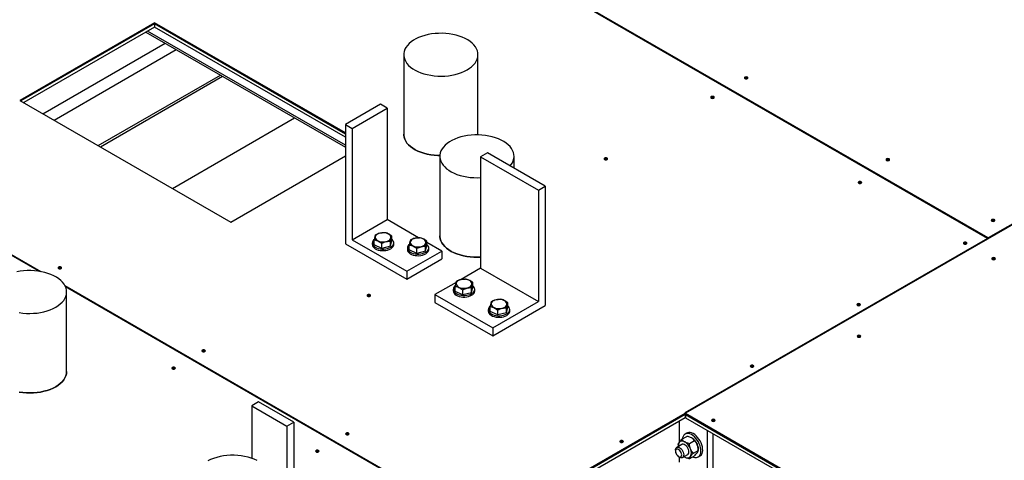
# Model space of a CAD drawing. Header units: millimetres. Extents: x 0 to 849, y 0 to 594.
# Tile 48 of 84: x 384 to 420, y 514 to 530. Entities that reach past the tile are written whole.
import ezdxf

# ---------------------------------------------------------------- set-up
doc = ezdxf.new("R2010")
doc.units = ezdxf.units.MM
doc.layers.add('TRAIT-FORT', color=4, linetype='Continuous', lineweight=25)

msp = doc.modelspace()

# ---------------------------------------------------------------- linework, layer by layer
at = {"layer": 'TRAIT-FORT', "color": 4, "linetype": 'Continuous', "lineweight": 25}
for p, q in [((419.701, 522.226), (373.004, 549.184)), ((419.724, 522.24), (373.027, 549.197)), ((439.949, 533.889), (408.635, 515.812)), ((439.927, 533.903), (419.724, 522.24)), ((363.701, 533.309), (385.011, 521.007)), ((363.719, 533.272), (384.947, 521.018)), ((389.18, 530.133), (384.247, 527.286)), ((389.18, 530.09), (384.285, 527.264)), ((396.175, 526.095), (389.18, 530.133)), ((389.18, 530.133), (389.18, 530.09)), ((396.175, 526.051), (389.18, 530.09)), ((389.18, 530.09), (389.18, 529.973)), ((389.18, 529.973), (384.386, 527.206)), ((388.864, 529.791), (396.175, 525.57)), ((396.175, 525.643), (388.927, 529.827)), ((396.175, 525.935), (389.18, 529.973)), ((385.093, 526.797), (389.571, 529.383)), ((385.497, 526.564), (389.976, 529.149)), ((398.311, 528.96), (398.311, 526.044)), ((401.033, 526.044), (401.033, 528.96)), ((387.114, 525.631), (391.592, 528.216)), ((387.198, 525.583), (391.676, 528.168)), ((384.247, 527.286), (391.977, 522.824)), ((397.458, 527.141), (396.175, 526.4)), ((397.71, 526.995), (397.458, 527.141)), ((396.428, 526.254), (397.71, 526.995)), ((397.71, 526.995), (397.71, 522.912)), ((389.835, 524.06), (394.313, 526.645)), ((396.175, 526.4), (396.175, 522.026)), ((396.175, 526.4), (396.428, 526.254)), ((396.428, 526.254), (396.428, 522.171)), ((401.379, 525.36), (401.127, 525.214)), ((403.496, 524.138), (401.379, 525.36)), ((391.977, 522.824), (396.175, 525.247)), ((399.633, 525.235), (399.633, 522.318)), ((401.127, 525.214), (401.127, 521.131)), ((401.127, 525.214), (403.244, 523.992)), ((402.355, 524.796), (402.355, 525.235)), ((403.244, 523.992), (403.496, 524.138)), ((403.244, 523.992), (403.244, 519.909)), ((403.496, 524.138), (403.496, 519.763)), ((396.428, 522.171), (397.71, 522.912)), ((398.857, 522.25), (397.71, 522.912)), ((396.428, 522.171), (398.42, 521.021)), ((397.229, 521.985), (397.229, 522.16)), ((397.831, 521.937), (397.879, 522.137)), ((397.831, 521.937), (397.831, 522.111)), ((397.879, 522.137), (397.879, 522.312)), ((399.162, 521.952), (399.162, 522.127)), ((399.703, 521.762), (399.162, 522.074)), ((419.701, 522.226), (408.612, 515.825)), ((419.701, 522.226), (419.701, 522.2)), ((419.708, 522.205), (419.701, 522.209)), ((419.724, 522.24), (419.724, 522.213)), ((396.175, 522.026), (398.42, 520.73)), ((397.161, 522.061), (397.161, 522.003)), ((397.506, 521.86), (397.229, 521.985)), ((397.506, 521.86), (397.506, 522.035)), ((397.831, 521.937), (397.506, 521.86)), ((397.947, 522.003), (397.947, 522.061)), ((398.42, 521.021), (399.703, 521.762)), ((398.444, 521.876), (398.444, 521.817)), ((398.512, 521.8), (398.512, 521.974)), ((398.789, 521.675), (398.512, 521.8)), ((398.789, 521.675), (398.789, 521.85)), ((399.114, 521.751), (398.789, 521.675)), ((399.114, 521.751), (399.162, 521.952)), ((399.114, 521.751), (399.114, 521.926)), ((399.23, 521.817), (399.23, 521.876)), ((399.703, 521.762), (399.703, 521.47)), ((398.42, 520.73), (399.703, 521.47)), ((398.42, 521.021), (398.42, 520.73)), ((401.127, 521.131), (400.411, 520.718)), ((401.127, 521.131), (403.244, 519.909)), ((385.895, 520.497), (401.311, 511.597)), ((385.913, 520.46), (401.288, 511.584)), ((400.228, 520.612), (399.455, 520.166)), ((400.127, 520.358), (400.127, 520.299)), ((400.195, 520.281), (400.195, 520.456)), ((400.472, 520.157), (400.195, 520.281)), ((400.472, 520.157), (400.472, 520.332)), ((400.797, 520.233), (400.845, 520.434)), ((400.797, 520.233), (400.797, 520.408)), ((400.845, 520.434), (400.845, 520.609)), ((400.913, 520.299), (400.913, 520.358)), ((385.959, 517.342), (385.959, 520.258)), ((399.455, 520.166), (401.572, 518.944)), ((399.455, 520.166), (399.455, 519.874)), ((400.797, 520.233), (400.472, 520.157)), ((401.572, 518.944), (403.244, 519.909)), ((399.455, 519.874), (401.572, 518.652)), ((401.41, 519.617), (401.41, 519.559)), ((401.478, 519.541), (401.478, 519.716)), ((401.755, 519.417), (401.478, 519.541)), ((401.572, 518.652), (403.496, 519.763)), ((401.755, 519.417), (401.755, 519.591)), ((402.079, 519.493), (402.128, 519.693)), ((402.079, 519.493), (402.079, 519.667)), ((402.128, 519.693), (402.128, 519.868)), ((402.196, 519.559), (402.196, 519.617)), ((402.079, 519.493), (401.755, 519.417)), ((401.572, 518.944), (401.572, 518.652)), ((392.996, 516.229), (392.743, 516.083)), ((392.743, 516.083), (394.026, 515.343)), ((392.743, 516.083), (392.743, 514.162)), ((394.279, 515.489), (392.996, 516.229)), ((373.52, 495.51), (408.623, 515.775)), ((373.52, 495.394), (408.623, 515.658)), ((401.311, 511.597), (408.623, 515.818)), ((401.311, 511.553), (408.623, 515.775)), ((408.623, 515.818), (408.612, 515.825)), ((408.623, 515.818), (408.623, 515.775)), ((408.635, 515.794), (408.623, 515.788)), ((408.623, 515.775), (408.623, 515.658)), ((408.623, 515.673), (408.636, 515.68)), ((408.635, 515.812), (428.852, 504.141)), ((408.635, 515.768), (408.635, 515.812)), ((408.635, 515.768), (428.852, 504.097)), ((408.636, 515.767), (428.852, 504.097)), ((408.636, 515.767), (408.636, 515.651)), ((408.636, 515.651), (428.852, 503.98)), ((394.026, 515.343), (394.279, 515.489)), ((394.026, 515.343), (394.026, 510.969)), ((394.279, 515.489), (394.279, 511.406)), ((408.421, 514.766), (408.421, 515.541)), ((408.506, 514.862), (408.684, 514.965)), ((408.685, 515.084), (408.622, 515.048)), ((408.863, 514.907), (408.863, 514.907)), ((409.431, 515.191), (409.431, 513.208)), ((409.633, 515.075), (409.633, 513.325)), ((408.503, 514.67), (408.314, 514.56)), ((408.371, 514.663), (408.371, 514.623)), ((408.783, 514.707), (408.961, 514.81)), ((409.103, 514.449), (409.103, 514.492)), ((408.27, 514.462), (408.27, 514.419)), ((408.383, 514.222), (408.421, 514.2)), ((408.421, 514.025), (408.421, 514.2)), ((408.528, 514.189), (408.718, 514.299)), ((408.586, 514.223), (408.614, 514.205)), ((408.611, 514.207), (408.611, 514.207)), ((408.79, 514.149), (408.968, 514.252)), ((408.925, 514.35), (409.103, 514.453)), ((409.104, 514.212), (409.167, 514.249))]:
    msp.add_line(p, q, dxfattribs=at)
at = {"layer": 'TRAIT-FORT', "color": 4, "linetype": 'Continuous', "lineweight": 25, "flags": 128}
for points in [[(400.634, 528.405), (400.723, 528.461), (400.801, 528.522), (400.869, 528.587), (400.926, 528.655), (400.971, 528.727), (401.004, 528.8), (401.025, 528.875), (401.033, 528.951), (401.028, 529.027), (401.011, 529.102), (400.981, 529.176), (400.939, 529.248), (400.885, 529.317), (400.819, 529.383), (400.743, 529.445), (400.657, 529.502), (400.562, 529.555), (400.459, 529.601), (400.348, 529.642), (400.231, 529.677), (400.108, 529.704), (399.982, 529.725), (399.852, 529.739), (399.721, 529.745), (399.59, 529.744), (399.459, 529.736), (399.331, 529.721), (399.205, 529.698), (399.084, 529.669), (398.968, 529.633), (398.859, 529.59), (398.758, 529.542), (398.665, 529.488), (398.581, 529.43), (398.508, 529.367), (398.445, 529.3), (398.394, 529.23), (398.355, 529.158), (398.328, 529.083), (398.314, 529.008), (398.312, 528.932), (398.323, 528.856), (398.347, 528.782), (398.383, 528.709), (398.431, 528.638), (398.491, 528.57), (398.562, 528.506), (398.643, 528.447), (398.734, 528.392), (398.833, 528.342), (398.94, 528.298), (399.054, 528.26), (399.174, 528.229), (399.299, 528.205), (399.427, 528.188), (399.557, 528.178), (399.689, 528.175), (399.82, 528.179), (399.95, 528.191), (400.077, 528.21), (400.2, 528.236), (400.319, 528.269), (400.432, 528.309), (400.537, 528.354), (400.634, 528.405)], [(410.904, 528.083), (410.918, 528.095), (410.923, 528.109), (410.918, 528.123), (410.904, 528.135), (410.883, 528.143), (410.859, 528.146), (410.834, 528.143), (410.813, 528.135), (410.799, 528.123), (410.794, 528.109), (410.799, 528.095), (410.813, 528.083), (410.834, 528.075), (410.859, 528.072), (410.883, 528.075), (410.904, 528.083)], [(409.669, 527.37), (409.683, 527.382), (409.688, 527.396), (409.683, 527.41), (409.669, 527.422), (409.648, 527.43), (409.624, 527.433), (409.599, 527.43), (409.578, 527.422), (409.564, 527.41), (409.56, 527.396), (409.564, 527.382), (409.578, 527.37), (409.599, 527.362), (409.624, 527.359), (409.648, 527.362), (409.669, 527.37)], [(398.311, 526.044), (398.312, 526.016), (398.323, 525.94), (398.347, 525.865), (398.383, 525.792), (398.431, 525.722), (398.491, 525.654), (398.562, 525.59), (398.643, 525.53), (398.734, 525.475), (398.833, 525.426), (398.94, 525.382), (399.054, 525.344), (399.174, 525.313), (399.299, 525.289), (399.427, 525.271), (399.557, 525.261), (399.634, 525.259)], [(399.634, 525.259), (399.557, 525.261), (399.427, 525.271), (399.299, 525.289), (399.174, 525.313), (399.054, 525.344), (398.94, 525.382), (398.833, 525.426), (398.734, 525.475), (398.643, 525.53), (398.562, 525.59), (398.491, 525.654), (398.431, 525.722), (398.383, 525.792), (398.347, 525.865), (398.323, 525.94), (398.312, 526.016), (398.311, 526.044)], [(401.032, 526.02), (401.033, 526.035), (401.033, 526.044)], [(401.033, 526.044), (401.033, 526.035), (401.032, 526.02)], [(402.209, 524.881), (402.248, 524.93), (402.293, 525.001), (402.326, 525.074), (402.347, 525.149), (402.355, 525.225), (402.35, 525.301), (402.333, 525.376), (402.303, 525.45), (402.261, 525.522), (402.207, 525.591), (402.141, 525.657), (402.065, 525.719), (401.979, 525.776), (401.884, 525.829), (401.781, 525.876), (401.67, 525.916), (401.553, 525.951), (401.43, 525.979), (401.304, 526), (401.175, 526.013), (401.044, 526.02), (400.912, 526.019), (400.781, 526.01), (400.653, 525.995), (400.527, 525.972), (400.406, 525.943), (400.29, 525.907), (400.181, 525.864), (400.08, 525.816), (399.987, 525.763), (399.903, 525.704), (399.83, 525.641), (399.767, 525.574), (399.716, 525.504), (399.677, 525.432), (399.65, 525.358), (399.636, 525.282), (399.634, 525.206), (399.645, 525.131), (399.669, 525.056), (399.705, 524.983), (399.753, 524.912), (399.813, 524.845), (399.884, 524.781), (399.965, 524.721), (400.056, 524.666), (400.155, 524.616), (400.262, 524.572), (400.376, 524.535), (400.496, 524.504), (400.621, 524.479), (400.749, 524.462), (400.879, 524.452), (401.011, 524.449), (401.127, 524.453)], [(405.765, 525.116), (405.779, 525.128), (405.783, 525.142), (405.779, 525.156), (405.765, 525.168), (405.744, 525.176), (405.719, 525.179), (405.695, 525.176), (405.674, 525.168), (405.66, 525.156), (405.655, 525.142), (405.66, 525.128), (405.674, 525.116), (405.695, 525.108), (405.719, 525.105), (405.744, 525.108), (405.765, 525.116)], [(416.095, 525.086), (416.108, 525.098), (416.113, 525.113), (416.108, 525.127), (416.095, 525.139), (416.074, 525.147), (416.049, 525.15), (416.024, 525.147), (416.004, 525.139), (415.99, 525.127), (415.985, 525.113), (415.99, 525.098), (416.004, 525.086), (416.024, 525.078), (416.049, 525.075), (416.074, 525.078), (416.095, 525.086)], [(415.074, 524.25), (415.088, 524.262), (415.093, 524.276), (415.088, 524.29), (415.074, 524.302), (415.053, 524.31), (415.028, 524.313), (415.004, 524.31), (414.983, 524.302), (414.969, 524.29), (414.964, 524.276), (414.969, 524.262), (414.983, 524.25), (415.004, 524.242), (415.028, 524.239), (415.053, 524.242), (415.074, 524.25)], [(419.952, 522.86), (419.966, 522.872), (419.971, 522.886), (419.966, 522.9), (419.952, 522.912), (419.931, 522.92), (419.906, 522.923), (419.882, 522.92), (419.861, 522.912), (419.847, 522.9), (419.842, 522.886), (419.847, 522.872), (419.861, 522.86), (419.882, 522.852), (419.906, 522.849), (419.931, 522.852), (419.952, 522.86)], [(397.377, 522.134), (397.428, 522.115), (397.485, 522.103), (397.545, 522.099), (397.605, 522.101), (397.663, 522.111), (397.716, 522.127), (397.762, 522.15), (397.799, 522.177), (397.825, 522.208), (397.84, 522.242), (397.842, 522.277), (397.831, 522.311), (397.809, 522.343), (397.775, 522.372), (397.731, 522.396), (397.68, 522.415), (397.623, 522.427), (397.564, 522.431), (397.504, 522.429), (397.446, 522.419), (397.392, 522.403), (397.346, 522.38), (397.309, 522.353), (397.283, 522.322), (397.268, 522.288), (397.266, 522.253), (397.277, 522.219), (397.3, 522.187), (397.333, 522.158), (397.377, 522.134)], [(397.191, 521.974), (397.224, 521.938), (397.267, 521.906), (397.32, 521.879), (397.38, 521.858), (397.445, 521.843), (397.514, 521.835), (397.585, 521.835), (397.654, 521.842), (397.72, 521.855), (397.781, 521.876), (397.835, 521.902), (397.879, 521.934), (397.914, 521.969), (397.936, 522.008), (397.946, 522.048), (397.944, 522.089), (397.929, 522.128), (397.902, 522.166), (397.879, 522.188)], [(398.66, 521.948), (398.711, 521.93), (398.768, 521.918), (398.827, 521.913), (398.888, 521.916), (398.945, 521.926), (398.999, 521.942), (399.045, 521.964), (399.082, 521.992), (399.108, 522.023), (399.123, 522.057), (399.125, 522.092), (399.114, 522.126), (399.091, 522.158), (399.058, 522.187), (399.014, 522.211), (398.963, 522.23), (398.906, 522.241), (398.847, 522.246), (398.786, 522.244), (398.729, 522.234), (398.675, 522.218), (398.629, 522.195), (398.592, 522.168), (398.566, 522.137), (398.551, 522.103), (398.549, 522.068), (398.56, 522.034), (398.583, 522.001), (398.616, 521.973), (398.66, 521.948)], [(399.633, 522.318), (399.634, 522.29), (399.645, 522.214), (399.669, 522.14), (399.705, 522.067), (399.753, 521.996), (399.813, 521.928), (399.884, 521.864), (399.965, 521.805), (400.056, 521.75), (400.155, 521.7), (400.262, 521.656), (400.376, 521.618), (400.496, 521.587), (400.621, 521.563), (400.749, 521.546), (400.879, 521.536), (401.011, 521.533), (401.127, 521.537)], [(401.127, 521.537), (401.011, 521.533), (400.879, 521.536), (400.749, 521.546), (400.621, 521.563), (400.496, 521.587), (400.376, 521.618), (400.262, 521.656), (400.155, 521.7), (400.056, 521.75), (399.965, 521.805), (399.884, 521.864), (399.813, 521.928), (399.753, 521.996), (399.705, 522.067), (399.669, 522.14), (399.645, 522.214), (399.634, 522.29), (399.633, 522.318)], [(418.931, 522.023), (418.945, 522.035), (418.95, 522.049), (418.945, 522.064), (418.931, 522.076), (418.91, 522.084), (418.886, 522.086), (418.861, 522.084), (418.84, 522.076), (418.826, 522.064), (418.821, 522.049), (418.826, 522.035), (418.84, 522.023), (418.861, 522.015), (418.886, 522.012), (418.91, 522.015), (418.931, 522.023)], [(397.191, 521.916), (397.224, 521.88), (397.267, 521.848), (397.32, 521.821), (397.38, 521.799), (397.445, 521.785), (397.514, 521.777), (397.585, 521.776), (397.654, 521.783), (397.72, 521.797), (397.781, 521.817), (397.835, 521.844), (397.879, 521.875), (397.914, 521.911), (397.936, 521.949), (397.946, 521.99), (397.947, 522.003)], [(398.474, 521.789), (398.507, 521.753), (398.55, 521.721), (398.602, 521.694), (398.662, 521.673), (398.728, 521.658), (398.797, 521.65), (398.868, 521.65), (398.937, 521.656), (399.003, 521.67), (399.064, 521.691), (399.118, 521.717), (399.162, 521.749), (399.196, 521.784), (399.219, 521.823), (399.229, 521.863), (399.227, 521.904), (399.212, 521.943), (399.185, 521.981), (399.162, 522.003)], [(398.474, 521.731), (398.507, 521.695), (398.55, 521.663), (398.602, 521.635), (398.662, 521.614), (398.728, 521.599), (398.797, 521.592), (398.868, 521.591), (398.937, 521.598), (399.003, 521.612), (399.064, 521.632), (399.118, 521.659), (399.162, 521.69), (399.196, 521.726), (399.219, 521.764), (399.229, 521.805), (399.23, 521.817)], [(419.971, 521.455), (419.985, 521.467), (419.99, 521.481), (419.985, 521.496), (419.971, 521.508), (419.95, 521.516), (419.925, 521.519), (419.901, 521.516), (419.88, 521.508), (419.866, 521.496), (419.861, 521.481), (419.866, 521.467), (419.88, 521.455), (419.901, 521.447), (419.925, 521.444), (419.95, 521.447), (419.971, 521.455)], [(385.56, 519.703), (385.649, 519.759), (385.727, 519.82), (385.795, 519.885), (385.852, 519.953), (385.897, 520.025), (385.93, 520.098), (385.951, 520.173), (385.959, 520.249), (385.954, 520.325), (385.937, 520.4), (385.907, 520.474), (385.865, 520.546), (385.811, 520.615), (385.745, 520.681), (385.669, 520.743), (385.583, 520.8), (385.488, 520.853), (385.385, 520.899), (385.274, 520.94), (385.157, 520.975), (385.034, 521.002), (384.908, 521.023), (384.778, 521.037), (384.647, 521.043), (384.516, 521.042), (384.385, 521.034), (384.257, 521.019), (384.131, 520.996)], [(385.756, 521.116), (385.77, 521.128), (385.775, 521.142), (385.77, 521.157), (385.756, 521.169), (385.736, 521.177), (385.711, 521.179), (385.686, 521.177), (385.666, 521.169), (385.652, 521.157), (385.647, 521.142), (385.652, 521.128), (385.666, 521.116), (385.686, 521.108), (385.711, 521.105), (385.736, 521.108), (385.756, 521.116)], [(400.343, 520.43), (400.394, 520.412), (400.451, 520.4), (400.51, 520.395), (400.57, 520.398), (400.628, 520.407), (400.682, 520.424), (400.728, 520.446), (400.765, 520.474), (400.791, 520.505), (400.806, 520.539), (400.808, 520.574), (400.797, 520.608), (400.774, 520.64), (400.741, 520.669), (400.697, 520.693), (400.646, 520.711), (400.589, 520.723), (400.53, 520.728), (400.469, 520.726), (400.411, 520.716), (400.358, 520.7), (400.312, 520.677), (400.275, 520.65), (400.249, 520.618), (400.234, 520.585), (400.232, 520.55), (400.243, 520.516), (400.266, 520.483), (400.299, 520.454), (400.343, 520.43)], [(400.157, 520.271), (400.19, 520.235), (400.233, 520.203), (400.285, 520.176), (400.345, 520.154), (400.411, 520.14), (400.48, 520.132), (400.551, 520.131), (400.62, 520.138), (400.686, 520.152), (400.747, 520.173), (400.801, 520.199), (400.845, 520.23), (400.879, 520.266), (400.902, 520.305), (400.912, 520.345), (400.91, 520.385), (400.895, 520.425), (400.868, 520.463), (400.845, 520.485)], [(400.157, 520.213), (400.19, 520.177), (400.233, 520.144), (400.285, 520.117), (400.345, 520.096), (400.411, 520.081), (400.48, 520.074), (400.551, 520.073), (400.62, 520.08), (400.686, 520.094), (400.747, 520.114), (400.801, 520.141), (400.845, 520.172), (400.879, 520.208), (400.902, 520.246), (400.912, 520.286), (400.913, 520.299)], [(397.078, 520.101), (397.092, 520.113), (397.097, 520.127), (397.092, 520.142), (397.078, 520.154), (397.057, 520.162), (397.033, 520.164), (397.008, 520.162), (396.987, 520.154), (396.973, 520.142), (396.968, 520.127), (396.973, 520.113), (396.987, 520.101), (397.008, 520.093), (397.033, 520.09), (397.057, 520.093), (397.078, 520.101)], [(401.626, 519.69), (401.677, 519.671), (401.734, 519.66), (401.793, 519.655), (401.853, 519.657), (401.911, 519.667), (401.964, 519.683), (402.011, 519.706), (402.048, 519.733), (402.074, 519.764), (402.088, 519.798), (402.09, 519.833), (402.08, 519.867), (402.057, 519.9), (402.023, 519.928), (401.98, 519.952), (401.929, 519.971), (401.872, 519.983), (401.812, 519.988), (401.752, 519.985), (401.694, 519.975), (401.641, 519.959), (401.595, 519.937), (401.558, 519.909), (401.532, 519.878), (401.517, 519.844), (401.515, 519.809), (401.526, 519.775), (401.548, 519.743), (401.582, 519.714), (401.626, 519.69)], [(384.225, 519.503), (384.353, 519.486), (384.483, 519.476), (384.615, 519.473), (384.746, 519.477), (384.876, 519.489), (385.003, 519.508), (385.126, 519.534), (385.245, 519.567), (385.358, 519.606), (385.463, 519.652), (385.56, 519.703)], [(401.44, 519.53), (401.472, 519.494), (401.516, 519.462), (401.568, 519.435), (401.628, 519.414), (401.694, 519.399), (401.763, 519.391), (401.834, 519.391), (401.903, 519.398), (401.969, 519.412), (402.03, 519.432), (402.084, 519.458), (402.128, 519.49), (402.162, 519.525), (402.185, 519.564), (402.195, 519.604), (402.193, 519.645), (402.178, 519.685), (402.151, 519.722), (402.128, 519.745)], [(401.44, 519.472), (401.472, 519.436), (401.516, 519.404), (401.568, 519.377), (401.628, 519.355), (401.694, 519.341), (401.763, 519.333), (401.834, 519.333), (401.903, 519.339), (401.969, 519.353), (402.03, 519.374), (402.084, 519.4), (402.128, 519.432), (402.162, 519.467), (402.185, 519.506), (402.195, 519.546), (402.196, 519.559)], [(415.026, 519.769), (415.04, 519.781), (415.045, 519.795), (415.04, 519.809), (415.026, 519.821), (415.005, 519.83), (414.981, 519.832), (414.956, 519.83), (414.935, 519.821), (414.921, 519.809), (414.917, 519.795), (414.921, 519.781), (414.935, 519.769), (414.956, 519.761), (414.981, 519.758), (415.005, 519.761), (415.026, 519.769)], [(415.04, 518.608), (415.054, 518.621), (415.058, 518.635), (415.054, 518.649), (415.04, 518.661), (415.019, 518.669), (414.994, 518.672), (414.97, 518.669), (414.949, 518.661), (414.935, 518.649), (414.93, 518.635), (414.935, 518.621), (414.949, 518.608), (414.97, 518.6), (414.994, 518.598), (415.019, 518.6), (415.04, 518.608)], [(391.024, 518.075), (391.038, 518.087), (391.043, 518.102), (391.038, 518.116), (391.024, 518.128), (391.003, 518.136), (390.978, 518.139), (390.954, 518.136), (390.933, 518.128), (390.919, 518.116), (390.914, 518.102), (390.919, 518.087), (390.933, 518.075), (390.954, 518.067), (390.978, 518.064), (391.003, 518.067), (391.024, 518.075)], [(389.924, 517.44), (389.938, 517.452), (389.943, 517.467), (389.938, 517.481), (389.924, 517.493), (389.903, 517.501), (389.878, 517.504), (389.854, 517.501), (389.833, 517.493), (389.819, 517.481), (389.814, 517.467), (389.819, 517.452), (389.833, 517.44), (389.854, 517.432), (389.878, 517.429), (389.903, 517.432), (389.924, 517.44)], [(411.122, 517.515), (411.136, 517.527), (411.14, 517.541), (411.136, 517.555), (411.122, 517.567), (411.101, 517.575), (411.076, 517.578), (411.052, 517.575), (411.031, 517.567), (411.017, 517.555), (411.012, 517.541), (411.017, 517.527), (411.031, 517.515), (411.052, 517.507), (411.076, 517.504), (411.101, 517.507), (411.122, 517.515)], [(385.56, 516.787), (385.649, 516.843), (385.727, 516.904), (385.795, 516.969), (385.852, 517.037), (385.897, 517.108), (385.93, 517.182), (385.951, 517.257), (385.959, 517.333), (385.959, 517.342)], [(385.959, 517.342), (385.959, 517.333), (385.951, 517.257), (385.93, 517.182), (385.897, 517.108), (385.852, 517.037), (385.795, 516.969), (385.727, 516.904), (385.649, 516.843), (385.56, 516.787)], [(384.225, 516.587), (384.353, 516.569), (384.483, 516.559), (384.615, 516.557), (384.746, 516.561), (384.876, 516.573), (385.003, 516.592), (385.126, 516.618), (385.245, 516.651), (385.358, 516.69), (385.463, 516.736), (385.56, 516.787)], [(385.56, 516.787), (385.463, 516.736), (385.358, 516.69), (385.245, 516.651), (385.126, 516.618), (385.003, 516.592), (384.876, 516.573), (384.746, 516.561), (384.615, 516.557), (384.483, 516.559), (384.353, 516.569), (384.225, 516.587)], [(409.701, 515.526), (409.715, 515.538), (409.719, 515.553), (409.715, 515.567), (409.701, 515.579), (409.68, 515.587), (409.655, 515.59), (409.631, 515.587), (409.61, 515.579), (409.596, 515.567), (409.591, 515.553), (409.596, 515.538), (409.61, 515.526), (409.631, 515.518), (409.655, 515.515), (409.68, 515.518), (409.701, 515.526)], [(396.291, 515.035), (396.305, 515.047), (396.31, 515.061), (396.305, 515.075), (396.291, 515.087), (396.27, 515.095), (396.245, 515.098), (396.221, 515.095), (396.2, 515.087), (396.186, 515.075), (396.181, 515.061), (396.186, 515.047), (396.2, 515.035), (396.221, 515.027), (396.245, 515.024), (396.27, 515.027), (396.291, 515.035)], [(409.202, 514.478), (409.191, 514.548), (409.171, 514.62), (409.143, 514.693), (409.108, 514.763), (409.065, 514.831), (409.017, 514.892), (408.965, 514.947), (408.91, 514.993), (408.854, 515.029), (408.798, 515.054), (408.744, 515.068), (408.693, 515.069), (408.646, 515.059), (408.606, 515.037), (408.573, 515.004), (408.547, 514.961), (408.53, 514.908), (408.525, 514.873)], [(409.265, 514.514), (409.254, 514.584), (409.235, 514.656), (409.206, 514.729), (409.171, 514.8), (409.128, 514.867), (409.08, 514.929), (409.028, 514.983), (408.973, 515.029), (408.917, 515.065), (408.861, 515.091), (408.807, 515.104), (408.756, 515.106), (408.71, 515.095), (408.685, 515.084)], [(406.34, 514.754), (406.354, 514.766), (406.359, 514.781), (406.354, 514.795), (406.34, 514.807), (406.319, 514.815), (406.294, 514.818), (406.27, 514.815), (406.249, 514.807), (406.235, 514.795), (406.23, 514.781), (406.235, 514.766), (406.249, 514.754), (406.27, 514.746), (406.294, 514.744), (406.319, 514.746), (406.34, 514.754)], [(408.27, 514.462), (408.271, 514.481), (408.28, 514.519), (408.297, 514.547), (408.323, 514.565), (408.355, 514.57), (408.391, 514.564), (408.429, 514.545), (408.466, 514.516), (408.501, 514.478), (408.53, 514.434), (408.553, 514.385), (408.567, 514.336), (408.573, 514.29)], [(408.497, 514.289), (408.492, 514.329), (408.478, 514.371), (408.456, 514.411), (408.429, 514.447), (408.398, 514.475), (408.366, 514.493), (408.335, 514.5), (408.308, 514.495), (408.287, 514.478), (408.274, 514.451), (408.27, 514.417), (408.275, 514.377), (408.289, 514.335), (408.31, 514.295), (408.338, 514.259), (408.369, 514.231), (408.401, 514.213), (408.432, 514.206), (408.459, 514.211), (408.48, 514.228), (408.493, 514.255), (408.497, 514.289)], [(408.718, 514.299), (408.74, 514.318), (408.755, 514.349), (408.762, 514.388), (408.759, 514.434), (408.747, 514.482), (408.726, 514.531), (408.698, 514.577), (408.664, 514.617), (408.627, 514.648), (408.589, 514.67), (408.553, 514.679), (408.52, 514.677), (408.503, 514.67)], [(409.167, 514.249), (409.183, 514.259), (409.217, 514.293), (409.242, 514.336), (409.259, 514.388), (409.267, 514.448), (409.265, 514.514)], [(392.937, 514.081), (392.834, 514.128), (392.723, 514.169), (392.606, 514.203), (392.483, 514.231), (392.357, 514.252), (392.228, 514.265), (392.097, 514.272), (391.965, 514.271), (391.834, 514.262), (391.706, 514.247), (391.58, 514.224), (391.459, 514.195), (391.343, 514.159), (391.234, 514.117), (391.133, 514.068)], [(395.191, 514.4), (395.205, 514.412), (395.21, 514.426), (395.205, 514.44), (395.191, 514.452), (395.17, 514.46), (395.145, 514.463), (395.121, 514.46), (395.1, 514.452), (395.086, 514.44), (395.081, 514.426), (395.086, 514.412), (395.1, 514.4), (395.121, 514.392), (395.145, 514.389), (395.17, 514.392), (395.191, 514.4)], [(408.573, 514.29), (408.568, 514.249), (408.555, 514.216), (408.533, 514.192), (408.504, 514.181), (408.47, 514.181), (408.433, 514.194), (408.421, 514.2)], [(408.905, 514.215), (408.928, 514.206), (408.983, 514.192), (409.034, 514.191), (409.08, 514.201), (409.12, 514.223), (409.154, 514.256), (409.179, 514.299), (409.196, 514.352), (409.204, 514.412), (409.202, 514.478)]]:
    msp.add_lwpolyline(points, dxfattribs=at)
at = {"layer": 'TRAIT-FORT', "color": 4, "linetype": 'Continuous', "lineweight": 25}
for centre, radius, start, end in [((410.859, 528.013), 0.0901, 54.8009, 125.1991), ((409.624, 527.301), 0.0901, 54.8009, 125.1991), ((405.719, 525.046), 0.0901, 54.8009, 125.1991), ((416.049, 525.017), 0.0901, 54.8009, 125.1991), ((415.028, 524.181), 0.0901, 54.8009, 125.1991), ((419.906, 522.79), 0.0901, 54.8009, 125.1991), ((397.319, 522.062), 0.155, 124.408, 214.4754), ((397.307, 522.004), 0.145, 180.6125, 217.3752), ((398.59, 521.819), 0.145, 180.6125, 217.3752), ((398.602, 521.877), 0.155, 124.408, 214.4754), ((418.886, 521.954), 0.0901, 54.8009, 125.1991), ((419.925, 521.386), 0.0901, 54.8009, 125.1991), ((385.711, 521.047), 0.0901, 54.8009, 125.1991), ((400.272, 520.301), 0.145, 180.6125, 217.3752), ((400.285, 520.359), 0.155, 124.408, 214.4754), ((397.033, 520.032), 0.0901, 54.8009, 125.1991), ((401.555, 519.56), 0.145, 180.6125, 217.3752), ((401.568, 519.618), 0.155, 124.408, 214.4754), ((414.981, 519.7), 0.0901, 54.8009, 125.1991), ((414.994, 518.539), 0.0901, 54.8009, 125.1991), ((390.978, 518.006), 0.0901, 54.8009, 125.1991), ((389.878, 517.371), 0.0901, 54.8009, 125.1991), ((411.076, 517.446), 0.0901, 54.8009, 125.1991), ((409.655, 515.457), 0.0901, 54.8009, 125.1991), ((396.245, 514.965), 0.0901, 54.8009, 125.1991), ((408.586, 514.471), 0.517, 20.633, 57.964), ((406.294, 514.685), 0.0901, 54.8009, 125.1991), ((408.605, 514.623), 0.235, 150.2239, 187.2163), ((408.516, 514.648), 0.147, 51.5796, 141.196), ((408.333, 514.325), 0.517, 20.633, 57.964), ((408.535, 514.364), 0.316, 334.5218, 26.9082), ((408.671, 514.485), 0.432, 0.8319, 22.8721), ((395.145, 514.33), 0.0901, 54.8009, 125.1991), ((408.705, 514.32), 0.147, 231.5796, 321.196)]:
    msp.add_arc(centre, radius, start, end, dxfattribs=at)
for points, knots in [([(397.278, 522.36), (397.306, 522.373), (397.363, 522.399), (397.447, 522.424), (397.528, 522.436), (397.577, 522.436), (397.602, 522.436)], [0, 0, 0, 0, 0.264605, 0.534948, 0.765343, 1, 1, 1, 1]), ([(397.879, 522.312), (397.844, 522.336), (397.786, 522.377), (397.701, 522.414), (397.644, 522.429), (397.612, 522.435), (397.602, 522.436)], [0, 0, 0, 0, 0.385549, 0.637642, 0.896546, 1, 1, 1, 1]), ([(397.278, 522.36), (397.273, 522.349), (397.265, 522.327), (397.252, 522.279), (397.24, 522.223), (397.233, 522.181), (397.229, 522.16)], [0, 0, 0, 0, 0.264605, 0.534948, 0.765343, 1, 1, 1, 1]), ([(397.506, 522.035), (397.471, 522.06), (397.412, 522.101), (397.328, 522.137), (397.271, 522.153), (397.239, 522.158), (397.229, 522.16)], [0, 0, 0, 0, 0.385549, 0.637642, 0.896546, 1, 1, 1, 1]), ([(397.831, 522.111), (397.802, 522.111), (397.745, 522.111), (397.661, 522.096), (397.58, 522.07), (397.531, 522.047), (397.506, 522.035)], [0, 0, 0, 0, 0.2646049, 0.5349477, 0.7653431, 1, 1, 1, 1]), ([(397.831, 522.111), (397.835, 522.135), (397.843, 522.183), (397.856, 522.24), (397.868, 522.283), (397.875, 522.302), (397.879, 522.312)], [0, 0, 0, 0, 0.264605, 0.534948, 0.765343, 1, 1, 1, 1]), ([(398.56, 522.175), (398.556, 522.164), (398.548, 522.142), (398.535, 522.094), (398.523, 522.037), (398.516, 521.996), (398.512, 521.974)], [0, 0, 0, 0, 0.264605, 0.534948, 0.765343, 1, 1, 1, 1]), ([(398.56, 522.175), (398.589, 522.188), (398.646, 522.214), (398.73, 522.239), (398.811, 522.251), (398.86, 522.251), (398.885, 522.251)], [0, 0, 0, 0, 0.264605, 0.534948, 0.765343, 1, 1, 1, 1]), ([(399.162, 522.127), (399.127, 522.151), (399.068, 522.192), (398.984, 522.229), (398.927, 522.244), (398.895, 522.249), (398.885, 522.251)], [0, 0, 0, 0, 0.385549, 0.637642, 0.896546, 1, 1, 1, 1]), ([(399.114, 521.926), (399.118, 521.95), (399.126, 521.998), (399.139, 522.055), (399.151, 522.098), (399.158, 522.117), (399.162, 522.127)], [0, 0, 0, 0, 0.264605, 0.534948, 0.765343, 1, 1, 1, 1]), ([(398.789, 521.85), (398.754, 521.875), (398.695, 521.916), (398.611, 521.952), (398.554, 521.968), (398.522, 521.973), (398.512, 521.974)], [0, 0, 0, 0, 0.385549, 0.637642, 0.896546, 1, 1, 1, 1]), ([(399.114, 521.926), (399.085, 521.926), (399.028, 521.926), (398.944, 521.911), (398.863, 521.885), (398.814, 521.862), (398.789, 521.85)], [0, 0, 0, 0, 0.2646049, 0.5349477, 0.7653431, 1, 1, 1, 1]), ([(400.243, 520.657), (400.239, 520.646), (400.231, 520.623), (400.218, 520.576), (400.206, 520.519), (400.199, 520.477), (400.195, 520.456)], [0, 0, 0, 0, 0.264605, 0.534948, 0.765343, 1, 1, 1, 1]), ([(400.243, 520.657), (400.272, 520.67), (400.329, 520.696), (400.413, 520.721), (400.494, 520.733), (400.543, 520.733), (400.568, 520.733)], [0, 0, 0, 0, 0.264605, 0.534948, 0.765343, 1, 1, 1, 1]), ([(400.845, 520.609), (400.81, 520.633), (400.751, 520.674), (400.667, 520.711), (400.61, 520.726), (400.577, 520.731), (400.568, 520.733)], [0, 0, 0, 0, 0.385549, 0.637642, 0.896546, 1, 1, 1, 1]), ([(400.472, 520.332), (400.437, 520.357), (400.378, 520.397), (400.294, 520.434), (400.237, 520.449), (400.204, 520.455), (400.195, 520.456)], [0, 0, 0, 0, 0.385549, 0.637642, 0.896546, 1, 1, 1, 1]), ([(400.797, 520.408), (400.768, 520.408), (400.711, 520.407), (400.627, 520.392), (400.546, 520.367), (400.497, 520.344), (400.472, 520.332)], [0, 0, 0, 0, 0.2646049, 0.5349477, 0.7653431, 1, 1, 1, 1]), ([(400.797, 520.408), (400.801, 520.432), (400.809, 520.48), (400.822, 520.537), (400.834, 520.58), (400.841, 520.599), (400.845, 520.609)], [0, 0, 0, 0, 0.264605, 0.534948, 0.765343, 1, 1, 1, 1]), ([(401.526, 519.916), (401.522, 519.905), (401.514, 519.883), (401.501, 519.836), (401.489, 519.779), (401.482, 519.737), (401.478, 519.716)], [0, 0, 0, 0, 0.264605, 0.534948, 0.765343, 1, 1, 1, 1]), ([(401.526, 519.916), (401.554, 519.929), (401.611, 519.955), (401.696, 519.98), (401.777, 519.992), (401.826, 519.992), (401.851, 519.992)], [0, 0, 0, 0, 0.264605, 0.534948, 0.765343, 1, 1, 1, 1]), ([(402.128, 519.868), (402.092, 519.893), (402.034, 519.933), (401.95, 519.97), (401.893, 519.985), (401.86, 519.991), (401.851, 519.992)], [0, 0, 0, 0, 0.385549, 0.637642, 0.896546, 1, 1, 1, 1]), ([(401.755, 519.591), (401.719, 519.616), (401.661, 519.657), (401.577, 519.693), (401.52, 519.709), (401.487, 519.714), (401.478, 519.716)], [0, 0, 0, 0, 0.385549, 0.637642, 0.896546, 1, 1, 1, 1]), ([(402.079, 519.667), (402.051, 519.667), (401.994, 519.667), (401.91, 519.652), (401.829, 519.626), (401.78, 519.603), (401.755, 519.591)], [0, 0, 0, 0, 0.2646049, 0.5349477, 0.7653431, 1, 1, 1, 1]), ([(402.079, 519.667), (402.084, 519.691), (402.092, 519.739), (402.105, 519.796), (402.117, 519.839), (402.124, 519.858), (402.128, 519.868)], [0, 0, 0, 0, 0.264605, 0.534948, 0.765343, 1, 1, 1, 1]), ([(408.401, 514.74), (408.415, 514.759), (408.443, 514.797), (408.485, 514.841), (408.506, 514.862)], [0, 0, 0, 0, 0.504, 1, 1, 1, 1]), ([(408.506, 514.862), (408.511, 514.854), (408.525, 514.832), (408.554, 514.799), (408.585, 514.776), (408.605, 514.765), (408.607, 514.763)], [0, 0, 0, 0, 0.237039, 0.589019, 0.951631, 1, 1, 1, 1]), ([(408.86, 514.909), (408.857, 514.91), (408.838, 514.921), (408.796, 514.939), (408.745, 514.953), (408.707, 514.961), (408.692, 514.964), (408.684, 514.965)], [0, 0, 0, 0, 0.048367, 0.399313, 0.762932, 0.881377, 1, 1, 1, 1]), ([(408.961, 514.81), (408.952, 514.823), (408.936, 514.848), (408.903, 514.882), (408.874, 514.9), (408.86, 514.909)], [0, 0, 0, 0, 0.370457, 0.681018, 1, 1, 1, 1]), ([(408.371, 514.663), (408.371, 514.668), (408.371, 514.676), (408.375, 514.689), (408.38, 514.704), (408.388, 514.72), (408.397, 514.734), (408.4, 514.738), (408.401, 514.74)], [0, 0, 0, 0, 0.261846, 0.411795, 0.560144, 0.875315, 0.937617, 1, 1, 1, 1]), ([(408.607, 514.763), (408.623, 514.755), (408.655, 514.739), (408.715, 514.721), (408.759, 514.712), (408.783, 514.707)], [0, 0, 0, 0, 0.30999, 0.629546, 1, 1, 1, 1]), ([(408.817, 514.507), (408.806, 514.54), (408.786, 514.605), (408.784, 514.673), (408.783, 514.707)], [0, 0, 0, 0, 0.504, 1, 1, 1, 1]), ([(408.925, 514.35), (408.906, 514.37), (408.869, 514.409), (408.834, 514.465), (408.82, 514.5), (408.817, 514.507)], [0, 0, 0, 0, 0.432385, 0.879554, 1, 1, 1, 1]), ([(408.961, 514.81), (408.979, 514.791), (409.017, 514.751), (409.051, 514.695), (409.066, 514.66), (409.069, 514.653)], [0, 0, 0, 0, 0.432385, 0.879554, 1, 1, 1, 1]), ([(409.069, 514.653), (409.079, 514.62), (409.1, 514.556), (409.102, 514.487), (409.103, 514.453)], [0, 0, 0, 0, 0.504, 1, 1, 1, 1]), ([(408.614, 514.205), (408.63, 514.197), (408.662, 514.181), (408.722, 514.163), (408.766, 514.154), (408.79, 514.149)], [0, 0, 0, 0, 0.30999, 0.629546, 1, 1, 1, 1]), ([(408.82, 514.228), (408.81, 514.212), (408.791, 514.179), (408.79, 514.159), (408.79, 514.149)], [0, 0, 0, 0, 0.504, 1, 1, 1, 1]), ([(408.925, 514.35), (408.916, 514.341), (408.897, 514.322), (408.872, 514.294), (408.849, 514.267), (408.832, 514.245), (408.823, 514.233), (408.82, 514.228)], [0, 0, 0, 0, 0.215517, 0.432226, 0.654457, 0.879688, 1, 1, 1, 1]), ([(408.968, 514.252), (408.986, 514.271), (409.022, 514.309), (409.056, 514.35), (409.07, 514.37), (409.073, 514.374)], [0, 0, 0, 0, 0.432385, 0.879554, 1, 1, 1, 1]), ([(409.073, 514.374), (409.082, 514.391), (409.102, 514.423), (409.103, 514.443), (409.103, 514.453)], [0, 0, 0, 0, 0.504, 1, 1, 1, 1])]:
    msp.add_open_spline(points, degree=3, knots=knots, dxfattribs=at)

doc.saveas('drawing.dxf')
